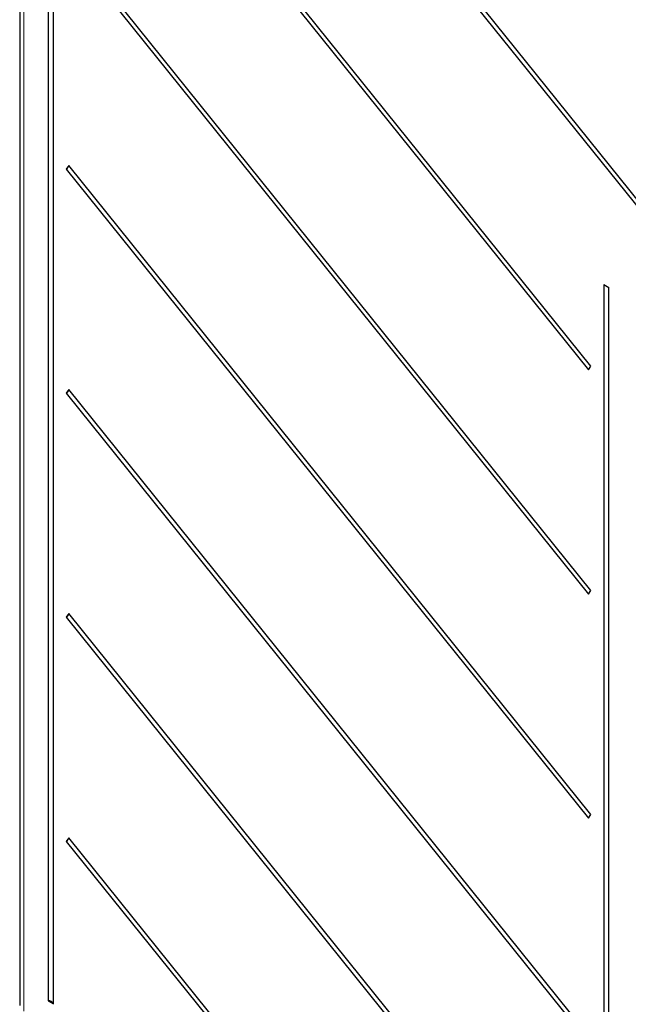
# Paper-space layout 'Blatt2' of a CAD drawing. Header units: millimetres. Extents: x 5 to 418, y 2 to 292.
# Tile 9 of 93: x 107 to 129, y 141 to 177. Entities that reach past the tile are written whole.
import ezdxf

# ---------------------------------------------------------------- set-up
doc = ezdxf.new("R2010")
doc.units = ezdxf.units.MM

psp = doc.layouts.new('Blatt2')

# ---------------------------------------------------------------- linework, layer by layer
at = {"color": 7, "linetype": 'Continuous', "lineweight": 25}
for p, q in [((106.753, 209.719), (106.753, 140.578)), ((107.793, 202.157), (107.793, 140.753)), ((107.981, 140.645), (107.981, 202.049)), ((108.447, 195.555), (134.555, 163.077)), ((134.647, 163.208), (108.539, 195.686)), ((108.447, 187.39), (127.458, 163.741)), ((127.55, 163.871), (108.539, 187.521)), ((108.447, 179.225), (127.458, 155.575)), ((127.55, 155.706), (108.539, 179.355)), ((108.539, 171.19), (108.447, 171.059)), ((127.55, 147.541), (108.539, 171.19)), ((108.447, 171.059), (127.458, 147.41)), ((128.017, 166.852), (128.017, 129.079)), ((128.017, 166.852), (128.204, 166.744)), ((128.204, 128.971), (128.204, 166.744)), ((127.458, 163.741), (127.55, 163.871)), ((108.539, 163.025), (108.447, 162.894)), ((108.447, 162.894), (127.458, 139.244)), ((127.55, 139.375), (108.539, 163.025)), ((127.458, 155.575), (127.55, 155.706)), ((108.539, 154.859), (108.447, 154.728)), ((108.447, 154.728), (127.458, 131.079)), ((127.55, 131.21), (108.539, 154.859)), ((127.458, 147.41), (127.55, 147.541)), ((108.539, 146.694), (108.447, 146.563)), ((108.447, 146.563), (117.727, 135.019)), ((117.819, 135.149), (108.539, 146.694)), ((107.793, 140.753), (107.981, 140.645))]:
    psp.add_line(p, q, dxfattribs=at)
at = {"color": 7, "linetype": 'Continuous', "lineweight": 18}
psp.add_line((106.899, 209.515), (106.899, 140.374), dxfattribs=at)
at = {"color": 7, "linetype": 'Continuous', "lineweight": 25}
for centre, radius, start, end in [((108.336, 171.244), 0.216, 301.1455, 344.2068), ((108.336, 163.078), 0.216, 301.1455, 344.2068), ((108.336, 154.913), 0.216, 301.1455, 344.2068), ((108.336, 146.747), 0.216, 301.1455, 344.2068), ((107.816, 140.577), 0.178, 22.6329, 97.3724)]:
    psp.add_arc(centre, radius, start, end, dxfattribs=at)

doc.saveas('drawing.dxf')
